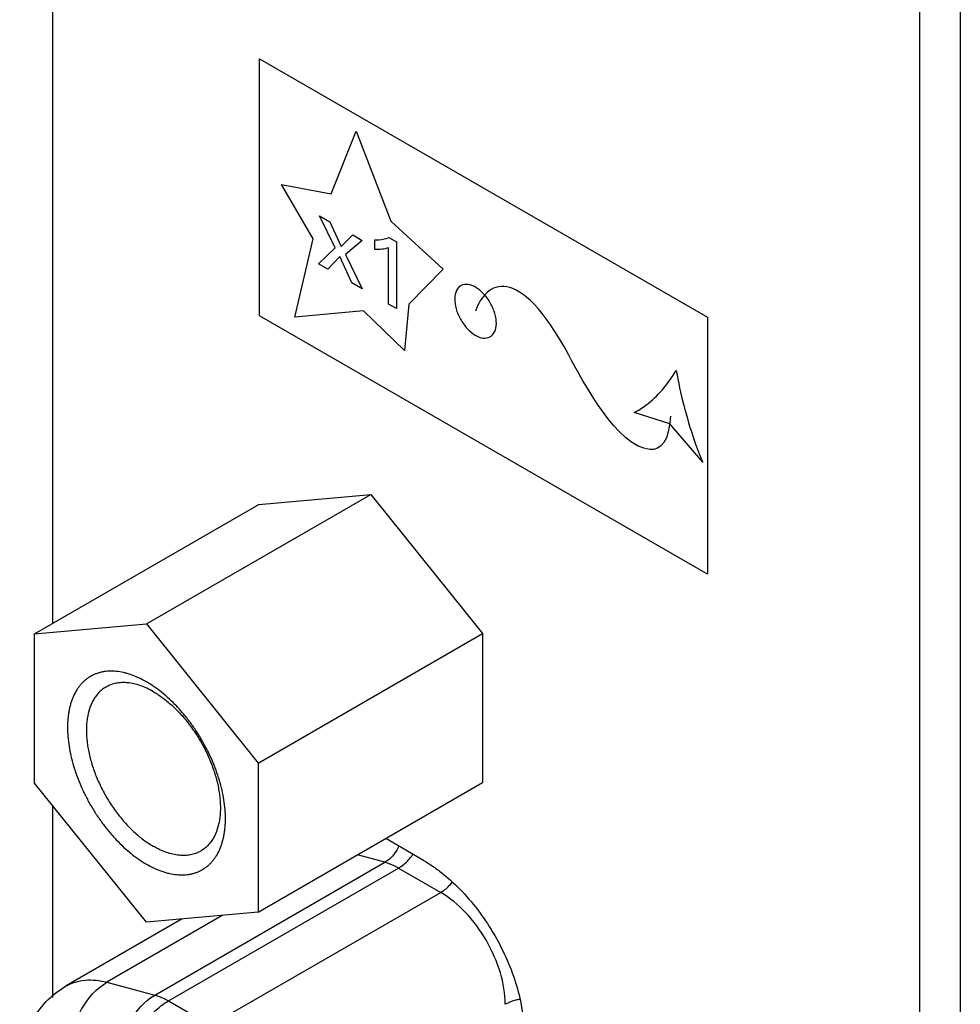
# Model space of a CAD drawing. Header units: inches. Extents: x 0 to 22, y 0 to 17.
# Tile 7 of 44: x 7.179 to 7.735, y 2.593 to 3.175. Entities that reach past the tile are written whole.
import ezdxf

# ---------------------------------------------------------------- set-up
doc = ezdxf.new("R2010")
doc.units = ezdxf.units.IN
doc.header["$LTSCALE"] = 1.21
doc.header["$MEASUREMENT"] = 0
doc.layers.get('0').update_dxf_attribs({"linetype": 'CONTINUOUS'})
doc.layers.add('DATUMCURVES', color=7, linetype='CONTINUOUS')

msp = doc.modelspace()

# ---------------------------------------------------------------- linework, layer by layer
at = {"color": 3, "linetype": 'CONTINUOUS'}
for p, q in [((7.19808, 3.39146), (7.19808, 2.8177)), ((7.71073, 3.35264), (7.71073, 1.30249)), ((7.19808, 2.71048), (7.19808, 2.5966)), ((7.41754, 2.6777), (7.39513, 2.69064))]:
    msp.add_line(p, q, dxfattribs=at)
at = {"color": 7, "linetype": 'CONTINUOUS'}
for p, q in [((7.73477, 3.36738), (7.73477, 1.31637)), ((7.25372, 2.81756), (7.3863, 2.89411)), ((7.32019, 2.88821), (7.3863, 2.89411)), ((7.3863, 2.89411), (7.45242, 2.81186)), ((7.18761, 2.81166), (7.32019, 2.88821)), ((7.18761, 2.81166), (7.25372, 2.81756)), ((7.25372, 2.81756), (7.31983, 2.73531)), ((7.18761, 2.72351), (7.18761, 2.81166)), ((7.31983, 2.73531), (7.45242, 2.81186)), ((7.45242, 2.81186), (7.45242, 2.72371)), ((7.31983, 2.73531), (7.31983, 2.64716)), ((7.25372, 2.64126), (7.18761, 2.72351)), ((7.31983, 2.64716), (7.45242, 2.72371)), ((7.39467, 2.67662), (7.37841, 2.68098)), ((7.25866, 2.59808), (7.39467, 2.67662)), ((7.26671, 2.59465), (7.40272, 2.67319)), ((7.40272, 2.67319), (7.42764, 2.6588)), ((7.29163, 2.58026), (7.42764, 2.6588)), ((7.27483, 2.64314), (7.20623, 2.60353)), ((7.29894, 2.64529), (7.23034, 2.60568)), ((7.31983, 2.64716), (7.25372, 2.64126)), ((7.23034, 2.60568), (7.25866, 2.59808)), ((7.26671, 2.59465), (7.29163, 2.58026))]:
    msp.add_line(p, q, dxfattribs=at)
msp.add_arc((7.38433, 2.69996), 0.03269, 321.10252, 325.15104, dxfattribs=at)
for points, knots in [([(7.25372, 2.7833), (7.25223, 2.78415), (7.24926, 2.78571), (7.24543, 2.78728), (7.24241, 2.78824), (7.2395, 2.78899), (7.23595, 2.78959), (7.23243, 2.78971), (7.22974, 2.78951), (7.2278, 2.78921), (7.22592, 2.78877), (7.22411, 2.78818), (7.22237, 2.78746), (7.22071, 2.78659), (7.21912, 2.78558), (7.21762, 2.78444), (7.21621, 2.78316), (7.21489, 2.78176), (7.21366, 2.78023), (7.21214, 2.778), (7.21083, 2.77555), (7.20975, 2.77292), (7.20903, 2.77082), (7.20842, 2.76862), (7.20792, 2.76633), (7.20753, 2.76395), (7.20716, 2.76062), (7.20698, 2.75627), (7.20721, 2.75086), (7.20789, 2.74524), (7.20901, 2.73947), (7.21056, 2.73361), (7.21252, 2.72771), (7.21487, 2.72183), (7.2176, 2.71601), (7.22067, 2.71033), (7.22406, 2.70483), (7.22773, 2.69956), (7.23165, 2.69458), (7.23578, 2.68993), (7.24008, 2.68566), (7.24452, 2.68181), (7.24904, 2.67841), (7.25216, 2.67642), (7.25372, 2.67552)], [0, 0, 0, 0, 0.030978, 0.060368, 0.074459, 0.088157, 0.114411, 0.1393, 0.15131, 0.163074, 0.174635, 0.18604, 0.197337, 0.208581, 0.219825, 0.231123, 0.242527, 0.254088, 0.265852, 0.277861, 0.302748, 0.315699, 0.329015, 0.342713, 0.356804, 0.371295, 0.38619, 0.417176, 0.449718, 0.48372, 0.519041, 0.555508, 0.592922, 0.631064, 0.6697, 0.708584, 0.747469, 0.786104, 0.824247, 0.861663, 0.898129, 0.93345, 0.967463, 1, 1, 1, 1]), ([(7.2578, 2.77749), (7.25654, 2.77822), (7.25402, 2.77954), (7.25017, 2.78111), (7.24639, 2.78221), (7.24272, 2.78283), (7.23974, 2.78293), (7.23745, 2.78276), (7.23581, 2.78251), (7.23421, 2.78213), (7.23268, 2.78164), (7.2312, 2.78102), (7.23026, 2.78053), (7.2298, 2.78026)], [0, 0, 0, 0, 0.148505, 0.289433, 0.422628, 0.548499, 0.667823, 0.725409, 0.781815, 0.837244, 0.891923, 0.946091, 1, 1, 1, 1]), ([(7.25372, 2.67552), (7.25521, 2.67466), (7.25818, 2.67311), (7.26201, 2.67154), (7.26503, 2.67057), (7.26794, 2.66982), (7.27149, 2.66923), (7.27501, 2.6691), (7.2777, 2.66931), (7.27964, 2.66961), (7.28152, 2.67005), (7.28333, 2.67063), (7.28507, 2.67136), (7.28673, 2.67223), (7.28832, 2.67323), (7.28982, 2.67438), (7.29123, 2.67565), (7.29255, 2.67706), (7.29378, 2.67859), (7.2953, 2.68082), (7.29661, 2.68327), (7.29769, 2.68589), (7.29841, 2.68799), (7.29902, 2.69019), (7.29952, 2.69248), (7.29991, 2.69487), (7.30028, 2.6982), (7.30046, 2.70255), (7.30023, 2.70796), (7.29955, 2.71358), (7.29843, 2.71934), (7.29688, 2.7252), (7.29492, 2.73111), (7.29257, 2.73699), (7.28984, 2.7428), (7.28677, 2.74849), (7.28339, 2.75399), (7.27971, 2.75926), (7.27579, 2.76424), (7.27166, 2.76889), (7.26736, 2.77316), (7.26292, 2.77701), (7.2584, 2.78041), (7.25528, 2.78239), (7.25372, 2.7833)], [0, 0, 0, 0, 0.030978, 0.060368, 0.074459, 0.088157, 0.114411, 0.1393, 0.15131, 0.163074, 0.174635, 0.18604, 0.197337, 0.208581, 0.219825, 0.231123, 0.242527, 0.254088, 0.265852, 0.277861, 0.302748, 0.315699, 0.329015, 0.342713, 0.356804, 0.371295, 0.38619, 0.417176, 0.449718, 0.48372, 0.519041, 0.555508, 0.592922, 0.631064, 0.6697, 0.708584, 0.747469, 0.786104, 0.824247, 0.861663, 0.898129, 0.93345, 0.967463, 1, 1, 1, 1]), ([(7.2298, 2.78026), (7.22911, 2.77986), (7.22778, 2.77898), (7.22595, 2.77739), (7.22429, 2.77555), (7.22282, 2.77348), (7.22155, 2.77118), (7.22007, 2.76777), (7.21906, 2.76401), (7.21846, 2.76001), (7.21821, 2.7568), (7.21818, 2.75346), (7.21836, 2.74999), (7.21876, 2.74643), (7.21937, 2.74279), (7.22018, 2.7391), (7.22155, 2.73407), (7.22375, 2.72776), (7.22654, 2.72161), (7.2291, 2.71678), (7.23118, 2.71323), (7.23341, 2.70978), (7.23654, 2.70536), (7.24072, 2.70019), (7.24528, 2.69551), (7.24908, 2.69216), (7.25194, 2.68989), (7.25484, 2.68784), (7.25681, 2.68661), (7.2578, 2.68604)], [0, 0, 0, 0, 0.021326, 0.04288, 0.06488, 0.087518, 0.110961, 0.135341, 0.187228, 0.214884, 0.243687, 0.273622, 0.304648, 0.336714, 0.369743, 0.403653, 0.438344, 0.509612, 0.582618, 0.619461, 0.656348, 0.693146, 0.729723, 0.801683, 0.871254, 0.904882, 0.937611, 0.969349, 1, 1, 1, 1]), ([(7.2578, 2.77749), (7.25879, 2.77692), (7.26077, 2.77569), (7.26366, 2.77364), (7.26653, 2.77137), (7.27032, 2.76802), (7.27488, 2.76334), (7.27906, 2.75817), (7.28219, 2.75375), (7.28442, 2.7503), (7.28651, 2.74675), (7.28907, 2.74192), (7.29185, 2.73577), (7.29406, 2.72946), (7.29543, 2.72444), (7.29624, 2.72074), (7.29685, 2.7171), (7.29724, 2.71354), (7.29742, 2.71007), (7.29739, 2.70673), (7.29715, 2.70352), (7.29655, 2.69952), (7.29553, 2.69576), (7.29406, 2.69235), (7.29278, 2.69005), (7.29131, 2.68798), (7.28966, 2.68614), (7.28783, 2.68455), (7.28649, 2.68367), (7.2858, 2.68327)], [0, 0, 0, 0, 0.030651, 0.062389, 0.095118, 0.128746, 0.198317, 0.270277, 0.306854, 0.343652, 0.380539, 0.417382, 0.490388, 0.561656, 0.596347, 0.630257, 0.663286, 0.695352, 0.726378, 0.756313, 0.785116, 0.812772, 0.864659, 0.889039, 0.912482, 0.93512, 0.95712, 0.978674, 1, 1, 1, 1]), ([(7.2858, 2.68327), (7.28535, 2.683), (7.2844, 2.68251), (7.28293, 2.6819), (7.28139, 2.6814), (7.2798, 2.68102), (7.27815, 2.68077), (7.27587, 2.6806), (7.27288, 2.6807), (7.26921, 2.68132), (7.26543, 2.68242), (7.26159, 2.68399), (7.25907, 2.68531), (7.2578, 2.68604)], [0, 0, 0, 0, 0.053909, 0.108077, 0.162756, 0.218185, 0.274591, 0.332177, 0.451501, 0.577372, 0.710567, 0.851495, 1, 1, 1, 1]), ([(7.40293, 2.68611), (7.40245, 2.68509), (7.4004, 2.68139), (7.39735, 2.67817), (7.39467, 2.67662)], [0, 0, 0, 0, 0.268145, 1, 1, 1, 1]), ([(7.40272, 2.67319), (7.40335, 2.67356), (7.40598, 2.6753), (7.40825, 2.67755), (7.40977, 2.67944)], [0, 0, 0, 0, 0.231089, 1, 1, 1, 1]), ([(7.40272, 2.67319), (7.40206, 2.67358), (7.39949, 2.67497), (7.39675, 2.67606), (7.39467, 2.67662)], [0, 0, 0, 0, 0.263808, 1, 1, 1, 1]), ([(7.42764, 2.6588), (7.42825, 2.65915), (7.43079, 2.66082), (7.433, 2.66298), (7.43448, 2.66479)], [0, 0, 0, 0, 0.232186, 1, 1, 1, 1]), ([(7.46581, 2.59266), (7.46582, 2.59892), (7.46347, 2.61212), (7.45529, 2.63067), (7.44332, 2.64703), (7.43306, 2.65567), (7.42764, 2.6588)], [0, 0, 0, 0, 0.237217, 0.499987, 0.762758, 1, 1, 1, 1]), ([(7.17878, 2.55243), (7.17878, 2.55749), (7.17981, 2.56762), (7.18498, 2.58202), (7.19376, 2.5946), (7.20183, 2.60099), (7.20623, 2.60353)], [0, 0, 0, 0, 0.250229, 0.499185, 0.748945, 1, 1, 1, 1]), ([(7.20626, 2.60355), (7.20963, 2.60548), (7.21781, 2.60787), (7.22615, 2.6068), (7.23034, 2.60568)], [0, 0, 0, 0, 0.472284, 1, 1, 1, 1]), ([(7.20856, 2.56661), (7.2091, 2.57463), (7.21345, 2.58981), (7.22403, 2.60204), (7.23034, 2.60568)], [0, 0, 0, 0, 0.52501, 1, 1, 1, 1]), ([(7.23688, 2.55901), (7.23742, 2.56704), (7.24177, 2.58221), (7.25235, 2.59444), (7.25866, 2.59808)], [0, 0, 0, 0, 0.525009, 1, 1, 1, 1]), ([(7.25866, 2.59808), (7.25933, 2.5979), (7.26212, 2.59703), (7.26478, 2.59577), (7.26671, 2.59465)], [0, 0, 0, 0, 0.2367, 1, 1, 1, 1]), ([(7.24008, 2.55764), (7.24212, 2.56538), (7.24751, 2.57642), (7.25764, 2.5882), (7.26362, 2.59287), (7.26671, 2.59465)], [0, 0, 0, 0, 0.516138, 0.769918, 1, 1, 1, 1]), ([(7.47435, 2.59558), (7.47356, 2.59544), (7.47061, 2.59482), (7.46773, 2.59376), (7.46581, 2.59266)], [0, 0, 0, 0, 0.266674, 1, 1, 1, 1])]:
    msp.add_open_spline(points, degree=3, knots=knots, dxfattribs=at)
at = {"color": 3, "linetype": 'CONTINUOUS'}
msp.add_open_spline([(7.41754, 2.6777), (7.41953, 2.67655), (7.4235, 2.67402), (7.43131, 2.66816), (7.44069, 2.65938), (7.45087, 2.64716), (7.45981, 2.63352), (7.46716, 2.61896), (7.47265, 2.60403), (7.47556, 2.59152), (7.47673, 2.58182), (7.47694, 2.57712), (7.47694, 2.57482)], degree=3, knots=[0, 0, 0, 0, 0.055792, 0.11419, 0.237393, 0.366999, 0.500006, 0.633013, 0.762616, 0.885815, 0.94421, 1, 1, 1, 1], dxfattribs=at)
at = {"layer": 'DATUMCURVES', "color": 40, "linetype": 'CONTINUOUS'}
for p, q in [((7.32046, 2.99981), (7.32046, 3.15179)), ((7.32046, 3.15179), (7.58526, 2.9989)), ((7.36297, 3.07193), (7.3776, 3.10885)), ((7.3776, 3.10885), (7.39811, 3.05573)), ((7.35226, 3.04532), (7.33348, 3.07742)), ((7.33348, 3.07742), (7.36297, 3.07193)), ((7.36532, 3.03986), (7.35603, 3.05887)), ((7.35603, 3.05887), (7.36211, 3.05536)), ((7.36211, 3.05536), (7.36873, 3.04074)), ((7.39811, 3.05573), (7.42908, 3.02736)), ((7.34139, 2.99902), (7.35226, 3.04532)), ((7.36873, 3.04074), (7.37565, 3.04754)), ((7.37565, 3.04754), (7.38114, 3.04437)), ((7.39707, 3.04602), (7.40146, 3.04348)), ((7.35548, 3.03052), (7.36532, 3.03986)), ((7.38114, 3.04437), (7.37145, 3.03598)), ((7.38876, 3.03889), (7.38876, 3.0446)), ((7.39672, 3.00672), (7.39672, 3.04)), ((7.40146, 3.04348), (7.40146, 3.00398)), ((7.36794, 3.0348), (7.36092, 3.02738)), ((7.37501, 3.01925), (7.36794, 3.0348)), ((7.37145, 3.03598), (7.38114, 3.01571)), ((7.36092, 3.02738), (7.35548, 3.03052)), ((7.42908, 3.02736), (7.40887, 3.00657)), ((7.38114, 3.01571), (7.37501, 3.01925)), ((7.40146, 3.00398), (7.39672, 3.00672)), ((7.40887, 3.00657), (7.40614, 2.97919)), ((7.58526, 2.84692), (7.32046, 2.99981)), ((7.38201, 3.0026), (7.34139, 2.99902)), ((7.40614, 2.97919), (7.38201, 3.0026)), ((7.58526, 2.9989), (7.58526, 2.84692)), ((7.56316, 2.93586), (7.54194, 2.94262)), ((7.58249, 2.91325), (7.56316, 2.93586))]:
    msp.add_line(p, q, dxfattribs=at)
for points, knots in [([(7.38876, 3.0446), (7.38956, 3.04462), (7.39244, 3.04481), (7.39524, 3.04529), (7.39707, 3.04602)], [0, 0, 0, 0, 0.274876, 1, 1, 1, 1]), ([(7.45993, 2.99128), (7.46044, 2.9928), (7.46081, 2.99646), (7.45945, 3.00255), (7.45653, 3.00863), (7.45213, 3.01408), (7.4471, 3.01762), (7.4425, 3.01871), (7.43871, 3.01753), (7.43702, 3.01511), (7.43651, 3.0136)], [0, 0, 0, 0, 0.125025, 0.25005, 0.375075, 0.500101, 0.625075, 0.75005, 0.875025, 1, 1, 1, 1]), ([(7.43651, 3.0136), (7.43599, 3.01207), (7.43563, 3.00841), (7.43698, 3.00233), (7.43991, 2.99625), (7.4443, 2.99081), (7.44933, 2.98727), (7.45393, 2.98617), (7.45773, 2.98734), (7.45942, 2.98976), (7.45993, 2.99128)], [0, 0, 0, 0, 0.125217, 0.250433, 0.37565, 0.500866, 0.62565, 0.750433, 0.875217, 1, 1, 1, 1]), ([(7.54194, 2.94262), (7.54443, 2.94374), (7.55411, 2.94997), (7.56188, 2.95923), (7.56684, 2.96734)], [0, 0, 0, 0, 0.236947, 1, 1, 1, 1]), ([(7.56684, 2.96734), (7.56928, 2.95387), (7.57382, 2.93569), (7.58064, 2.91752), (7.58249, 2.91325)], [0, 0, 0, 0, 0.762959, 1, 1, 1, 1])]:
    msp.add_open_spline(points, degree=3, knots=knots, dxfattribs=at)
for points in [[(7.39672, 3.04), (7.39432, 3.03907), (7.39158, 3.03878), (7.38876, 3.03889)], [(7.50329, 2.97657), (7.47336, 3.03225), (7.45406, 3.01974), (7.44821, 3.00243)], [(7.55126, 2.9207), (7.53202, 2.92228), (7.51179, 2.96076), (7.50329, 2.97657)], [(7.56337, 2.94048), (7.56285, 2.92577), (7.5578, 2.92015), (7.55126, 2.9207)]]:
    msp.add_open_spline(points, degree=3, dxfattribs=at)

doc.saveas('drawing.dxf')
